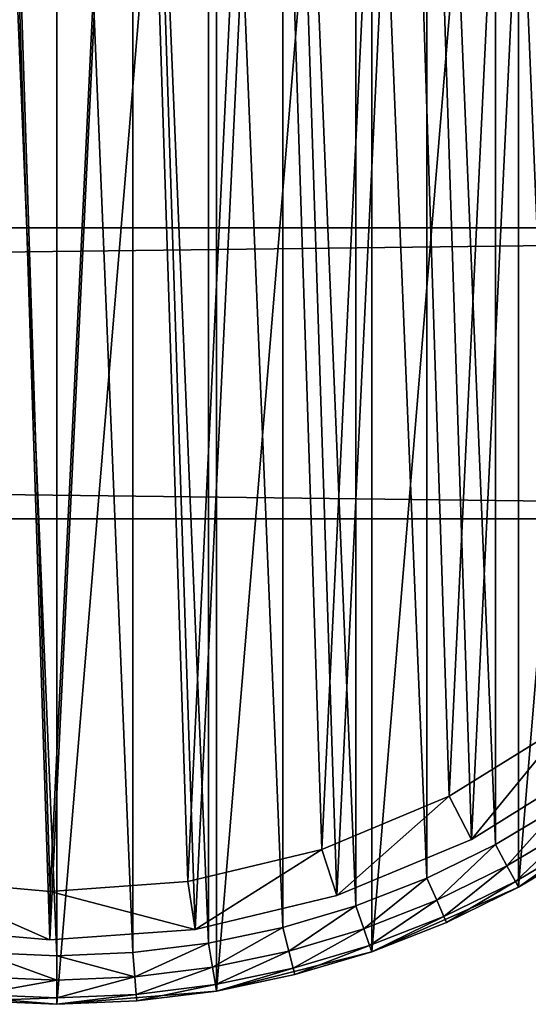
# Model space of a CAD drawing. Header units: millimetres. Extents: x 6 to 986, y -79 to 45.
# Tile 43 of 47: x 904 to 925, y -51 to -10. Entities that reach past the tile are written whole.
import ezdxf

# ---------------------------------------------------------------- set-up
doc = ezdxf.new("R2010")
doc.units = ezdxf.units.MM
doc.header["$LTSCALE"] = 25.4
doc.layers.get('0').update_dxf_attribs({"true_color": 0xff5454})

# ---------------------------------------------------------------- blocks, each defined once
blk = doc.blocks.new('PILLS-V-8262.STL')
at = {"color": 250, "true_color": 0x262626}
mesh = blk.add_polyface(dxfattribs=at)
corners = [(867.024, -1.131, 7.876), (865.937, -14.253, 7.876), (865.937, -7.647, 7.876), (867.024, -20.769, 7.876), (869.169, 5.118, 7.876), (869.169, -27.018, 7.876), (872.313, 10.928, 7.876), (872.313, -32.828, 7.876), (876.371, 16.141, 7.876), (876.371, -38.041, 7.876), (881.232, 20.616, 7.876), (881.232, -42.516, 7.876), (886.762, 24.229, 7.876), (886.762, -46.129, 7.876), (892.812, 26.883, 7.876), (892.812, -48.783, 7.876), (899.216, 28.504, 7.876), (899.216, -50.404, 7.876), (905.8, 29.05, 7.876), (905.8, -50.95, 7.876), (912.384, 28.504, 7.876), (912.384, -50.404, 7.876), (918.788, 26.883, 7.876), (918.788, -48.783, 7.876), (924.838, 24.229, 7.876), (924.838, -46.129, 7.876), (930.369, 20.616, 7.876), (930.369, -42.516, 7.876), (935.229, 16.141, 7.876), (935.229, -38.041, 7.876), (939.287, 10.928, 7.876), (939.287, -32.828, 7.876), (942.431, 5.118, 7.876), (942.431, -27.018, 7.876), (944.576, -1.131, 7.876), (944.576, -20.769, 7.876), (945.663, -7.647, 7.876), (945.663, -14.253, 7.876)]
mesh.append_faces([[corners[k] for k in face] for face in [(0, 1, 2), (35, 36, 37)]], dxfattribs={"vtx0": -1, "color": 250})
mesh.append_faces([[corners[k] for k in face] for face in [(1, 0, 3), (3, 4, 5), (5, 6, 7), (7, 8, 9), (9, 10, 11), (11, 12, 13), (13, 14, 15), (15, 16, 17), (17, 18, 19), (19, 20, 21), (21, 22, 23), (23, 24, 25), (25, 26, 27), (27, 28, 29), (29, 30, 31), (31, 32, 33), (33, 34, 35)]], dxfattribs={"vtx0": -1, "vtx1": -1, "color": 250})
mesh.append_faces([[corners[k] for k in face] for face in [(3, 0, 4), (5, 4, 6), (7, 6, 8), (9, 8, 10), (11, 10, 12), (13, 12, 14), (15, 14, 16), (17, 16, 18), (19, 18, 20), (21, 20, 22), (23, 22, 24), (25, 24, 26), (27, 26, 28), (29, 28, 30), (31, 30, 32), (33, 32, 34), (35, 34, 36)]], dxfattribs={"vtx0": -1, "vtx2": -1, "color": 250})
mesh = blk.add_polyface(dxfattribs=at)
corners = [(867.93, -14.088, 31.275), (867.93, -7.812, 31.275), (867.8, -10.95, 31.275), (868.318, -17.205, 31.275), (868.318, -4.695, 31.275), (868.963, -20.278, 31.275), (868.963, -1.622, 31.275), (869.859, -23.289, 31.275), (869.859, 1.389, 31.275), (871.001, -26.214, 31.275), (871.001, 4.314, 31.275), (872.38, -29.036, 31.275), (872.38, 7.136, 31.275), (873.988, -31.734, 31.275), (873.988, 9.834, 31.275), (875.813, -34.29, 31.275), (875.813, 12.39, 31.275), (877.842, -36.687, 31.275), (877.842, 14.787, 31.275), (880.063, -38.908, 31.275), (880.063, 17.008, 31.275), (882.46, -40.937, 31.275), (882.46, 19.037, 31.275), (885.016, -42.762, 31.275), (885.016, 20.862, 31.275), (887.714, -44.37, 31.275), (887.714, 22.47, 31.275), (890.536, -45.749, 31.275), (890.536, 23.849, 31.275), (893.461, -46.891, 31.275), (893.461, 24.991, 31.275), (896.472, -47.787, 31.275), (896.472, 25.887, 31.275), (899.545, -48.432, 31.275), (899.545, 26.532, 31.275), (902.662, -48.82, 31.275), (902.662, 26.92, 31.275), (905.8, -48.95, 31.275), (905.8, 27.05, 31.275), (908.938, -48.82, 31.275), (908.938, 26.92, 31.275), (912.055, -48.432, 31.275), (912.055, 26.532, 31.275), (915.128, -47.787, 31.275), (915.128, 25.887, 31.275), (918.139, -46.891, 31.275), (918.139, 24.991, 31.275), (921.064, -45.749, 31.275), (921.064, 23.849, 31.275), (923.886, -44.37, 31.275), (923.886, 22.47, 31.275), (926.584, -42.762, 31.275), (926.584, 20.862, 31.275), (929.14, -40.937, 31.275), (929.14, 19.037, 31.275), (931.537, -38.908, 31.275), (931.537, 17.008, 31.275), (933.758, -36.687, 31.275), (933.758, 14.787, 31.275), (935.787, -34.29, 31.275), (935.787, 12.39, 31.275), (937.612, -31.734, 31.275), (937.612, 9.834, 31.275), (939.22, -29.036, 31.275), (939.22, 7.136, 31.275), (940.599, -26.214, 31.275), (940.599, 4.314, 31.275), (941.741, -23.289, 31.275), (941.741, 1.389, 31.275), (942.637, -20.278, 31.275), (942.637, -1.622, 31.275), (943.282, -17.205, 31.275), (943.282, -4.695, 31.275), (943.67, -14.088, 31.275), (943.67, -7.812, 31.275), (943.8, -10.95, 31.275)]
mesh.append_faces([[corners[k] for k in face] for face in [(0, 1, 2), (74, 73, 75)]], dxfattribs={"vtx0": -1, "color": 250})
mesh.append_faces([[corners[k] for k in face] for face in [(1, 3, 4), (4, 5, 6), (6, 7, 8), (8, 9, 10), (10, 11, 12), (12, 13, 14), (14, 15, 16), (16, 17, 18), (18, 19, 20), (20, 21, 22), (22, 23, 24), (24, 25, 26), (26, 27, 28), (28, 29, 30), (30, 31, 32), (32, 33, 34), (34, 35, 36), (36, 37, 38), (38, 39, 40), (40, 41, 42), (42, 43, 44), (44, 45, 46), (46, 47, 48), (48, 49, 50), (50, 51, 52), (52, 53, 54), (54, 55, 56), (56, 57, 58), (58, 59, 60), (60, 61, 62), (62, 63, 64), (64, 65, 66), (66, 67, 68), (68, 69, 70), (70, 71, 72), (72, 73, 74)]], dxfattribs={"vtx0": -1, "vtx1": -1, "color": 250})
mesh.append_faces([[corners[k] for k in face] for face in [(1, 0, 3), (4, 3, 5), (6, 5, 7), (8, 7, 9), (10, 9, 11), (12, 11, 13), (14, 13, 15), (16, 15, 17), (18, 17, 19), (20, 19, 21), (22, 21, 23), (24, 23, 25), (26, 25, 27), (28, 27, 29), (30, 29, 31), (32, 31, 33), (34, 33, 35), (36, 35, 37), (38, 37, 39), (40, 39, 41), (42, 41, 43), (44, 43, 45), (46, 45, 47), (48, 47, 49), (50, 49, 51), (52, 51, 53), (54, 53, 55), (56, 55, 57), (58, 57, 59), (60, 59, 61), (62, 61, 63), (64, 63, 65), (66, 65, 67), (68, 67, 69), (70, 69, 71), (72, 71, 73)]], dxfattribs={"vtx0": -1, "vtx2": -1, "color": 250})
at = {"color": 7, "true_color": 0xffffff}
mesh = blk.add_polyface(dxfattribs=at)
corners = [(868.688, -15.163, 7.221), (869.264, -3.194, 7.221), (868.493, -9.155, 7.221), (869.845, -21.062, 7.221), (870.981, 2.566, 7.221), (871.932, -26.698, 7.221), (873.6, 7.976, 7.221), (874.897, -31.927, 7.221), (877.053, 12.896, 7.221), (878.662, -36.613, 7.221), (881.251, 17.199, 7.221), (883.13, -40.634, 7.221), (886.084, 20.772, 7.221), (888.186, -43.886, 7.221), (891.428, 23.524, 7.221), (893.697, -46.285, 7.221), (897.144, 25.383, 7.221), (899.522, -47.769, 7.221), (903.085, 26.301, 7.221), (905.509, -48.299, 7.221), (909.095, 26.254, 7.221), (911.504, -47.862, 7.221), (915.021, 25.244, 7.221), (917.351, -46.469, 7.221), (920.707, 23.296, 7.221), (922.899, -44.156, 7.221), (926.008, 20.461, 7.221), (928.005, -40.983, 7.221), (930.785, 16.813, 7.221), (930.349, -39.099, 7.221), (932.535, -37.032, 7.221), (934.915, 12.446, 7.221), (936.372, -32.406, 7.221), (938.29, 7.473, 7.221), (939.418, -27.224, 7.221), (940.825, 2.022, 7.221), (941.593, -21.62, 7.221), (942.452, -3.764, 7.221), (942.841, -15.741, 7.221), (943.13, -9.737, 7.221)]
mesh.append_faces([[corners[k] for k in face] for face in [(0, 1, 2), (37, 38, 39)]], dxfattribs={"vtx0": -1, "color": 7})
mesh.append_faces([[corners[k] for k in face] for face in [(1, 3, 4), (4, 5, 6), (6, 7, 8), (8, 9, 10), (10, 11, 12), (12, 13, 14), (14, 15, 16), (16, 17, 18), (18, 19, 20), (20, 21, 22), (22, 23, 24), (24, 25, 26), (26, 27, 28), (28, 30, 31), (31, 32, 33), (33, 34, 35), (35, 36, 37)]], dxfattribs={"vtx0": -1, "vtx1": -1, "color": 7})
mesh.append_faces([[corners[k] for k in face] for face in [(1, 0, 3), (4, 3, 5), (6, 5, 7), (8, 7, 9), (10, 9, 11), (12, 11, 13), (14, 13, 15), (16, 15, 17), (18, 17, 19), (20, 19, 21), (22, 21, 23), (24, 23, 25), (26, 25, 27), (28, 27, 29), (28, 29, 30), (31, 30, 32), (33, 32, 34), (35, 34, 36), (37, 36, 38)]], dxfattribs={"vtx0": -1, "vtx2": -1, "color": 7})
mesh = blk.add_polyface(dxfattribs=at)
corners = [(871.221, -3.61, 0.575), (870.676, -14.938, 0.575), (870.491, -9.252, 0.575), (871.77, -20.52, 0.575), (872.846, 1.842, 0.575), (873.746, -25.855, 0.575), (875.325, 6.963, 0.575), (876.552, -30.804, 0.575), (878.593, 11.62, 0.575), (880.116, -35.239, 0.575), (882.565, 15.692, 0.575), (884.344, -39.044, 0.575), (887.14, 19.074, 0.575), (889.129, -42.122, 0.575), (892.198, 21.678, 0.575), (894.345, -44.393, 0.575), (897.608, 23.438, 0.575), (899.858, -45.797, 0.575), (903.23, 24.306, 0.575), (905.525, -46.299, 0.575), (908.919, 24.262, 0.575), (911.199, -45.885, 0.575), (914.527, 23.306, 0.575), (916.733, -44.567, 0.575), (919.909, 21.462, 0.575), (921.984, -42.378, 0.575), (924.925, 18.779, 0.575), (926.815, -39.375, 0.575), (929.447, 15.327, 0.575), (929.035, -37.592, 0.575), (931.103, -35.636, 0.575), (933.356, 11.193, 0.575), (934.735, -31.257, 0.575), (936.551, 6.486, 0.575), (937.618, -26.353, 0.575), (938.949, 1.328, 0.575), (939.677, -21.049, 0.575), (940.49, -4.149, 0.575), (940.858, -15.484, 0.575), (941.131, -9.802, 0.575)]
mesh.append_faces([[corners[k] for k in face] for face in [(0, 1, 2), (38, 37, 39)]], dxfattribs={"vtx0": -1, "color": 7})
mesh.append_faces([[corners[k] for k in face] for face in [(1, 0, 3), (3, 4, 5), (5, 6, 7), (7, 8, 9), (9, 10, 11), (11, 12, 13), (13, 14, 15), (15, 16, 17), (17, 18, 19), (19, 20, 21), (21, 22, 23), (23, 24, 25), (25, 26, 27), (27, 28, 29), (29, 28, 30), (30, 31, 32), (32, 33, 34), (34, 35, 36), (36, 37, 38)]], dxfattribs={"vtx0": -1, "vtx1": -1, "color": 7})
mesh.append_faces([[corners[k] for k in face] for face in [(3, 0, 4), (5, 4, 6), (7, 6, 8), (9, 8, 10), (11, 10, 12), (13, 12, 14), (15, 14, 16), (17, 16, 18), (19, 18, 20), (21, 20, 22), (23, 22, 24), (25, 24, 26), (27, 26, 28), (30, 28, 31), (32, 31, 33), (34, 33, 35), (36, 35, 37)]], dxfattribs={"vtx0": -1, "vtx2": -1, "color": 7})
at = {"color": 250, "true_color": 0x262626}
mesh = blk.add_polyface(dxfattribs=at)
corners = [(5.8, -18.95, 41.276), (985.8, -18.95, 31.275), (5.8, -18.95, 31.275), (985.8, -18.95, 41.276)]
mesh.append_faces([[corners[k] for k in face] for face in [(0, 1, 2), (1, 0, 3)]], dxfattribs={"vtx0": -1, "color": 250})
mesh = blk.add_polyface(dxfattribs=at)
corners = [(985.8, -18.95, 31.275), (5.8, -30.95, 31.275), (5.8, -18.95, 31.275), (985.8, -30.95, 31.275)]
mesh.append_faces([[corners[k] for k in face] for face in [(0, 1, 2), (1, 0, 3)]], dxfattribs={"vtx0": -1, "color": 250})
mesh = blk.add_polyface(dxfattribs=at)
corners = [(985.8, -30.95, 41.276), (5.8, -18.95, 41.276), (5.8, -30.95, 41.276), (985.8, -18.95, 41.276)]
mesh.append_faces([[corners[k] for k in face] for face in [(0, 1, 2), (1, 0, 3)]], dxfattribs={"vtx0": -1, "color": 250})
mesh = blk.add_polyface(dxfattribs=at)
corners = [(985.8, -30.95, 41.276), (5.8, -30.95, 31.275), (985.8, -30.95, 31.275), (5.8, -30.95, 41.276)]
mesh.append_faces([[corners[k] for k in face] for face in [(0, 1, 2), (1, 0, 3)]], dxfattribs={"vtx0": -1, "color": 250})
at = {"color": 7, "true_color": 0xffffff}
mesh = blk.add_polyface(dxfattribs=at)
corners = [(926.815, -39.375, 0.575), (922.899, -44.156, 2.575), (921.984, -42.378, 0.575), (928.005, -40.983, 2.575)]
mesh.append_faces([[corners[k] for k in face] for face in [(0, 1, 2), (1, 0, 3)]], dxfattribs={"vtx0": -1, "color": 7})
mesh = blk.add_polyface(dxfattribs=at)
corners = [(928.005, -40.983, 7.221), (922.899, -44.156, 2.575), (928.005, -40.983, 2.575), (922.899, -44.156, 7.221)]
mesh.append_faces([[corners[k] for k in face] for face in [(0, 1, 2), (1, 0, 3)]], dxfattribs={"vtx0": -1, "color": 7})
mesh = blk.add_polyface(dxfattribs=at)
corners = [(921.984, -42.378, 0.575), (917.351, -46.469, 2.575), (916.733, -44.567, 0.575), (922.899, -44.156, 2.575)]
mesh.append_faces([[corners[k] for k in face] for face in [(0, 1, 2), (1, 0, 3)]], dxfattribs={"vtx0": -1, "color": 7})
at = {"color": 250, "true_color": 0x262626}
mesh = blk.add_polyface(dxfattribs=at)
corners = [(927.678, -44.437, 29.275), (924.838, -46.129, 7.876), (930.369, -42.516, 7.876)]
mesh.append_faces([[corners[k] for k in face] for face in [(0, 1, 2)]], dxfattribs={"color": 250})
mesh = blk.add_polyface(dxfattribs=at)
corners = [(924.362, -45.249, 31.008), (926.584, -42.762, 31.275), (923.886, -44.37, 31.275), (927.131, -43.599, 31.008)]
mesh.append_faces([[corners[k] for k in face] for face in [(0, 1, 2), (1, 0, 3)]], dxfattribs={"vtx0": -1, "color": 250})
mesh = blk.add_polyface(dxfattribs=at)
corners = [(924.71, -45.893, 30.275), (927.131, -43.599, 31.008), (924.362, -45.249, 31.008), (927.531, -44.212, 30.275)]
mesh.append_faces([[corners[k] for k in face] for face in [(0, 1, 2), (1, 0, 3)]], dxfattribs={"vtx0": -1, "color": 250})
at = {"color": 7, "true_color": 0xffffff}
mesh = blk.add_polyface(dxfattribs=at)
corners = [(922.899, -44.156, 7.221), (917.351, -46.469, 2.575), (922.899, -44.156, 2.575), (917.351, -46.469, 7.221)]
mesh.append_faces([[corners[k] for k in face] for face in [(0, 1, 2), (1, 0, 3)]], dxfattribs={"vtx0": -1, "color": 7})
at = {"color": 250, "true_color": 0x262626}
mesh = blk.add_polyface(dxfattribs=at)
corners = [(927.531, -44.212, 30.275), (924.838, -46.129, 29.275), (927.678, -44.437, 29.275), (924.71, -45.893, 30.275)]
mesh.append_faces([[corners[k] for k in face] for face in [(0, 1, 2), (1, 0, 3)]], dxfattribs={"vtx0": -1, "color": 250})
at = {"color": 7, "true_color": 0xffffff}
mesh = blk.add_polyface(dxfattribs=at)
corners = [(916.733, -44.567, 0.575), (911.504, -47.862, 2.575), (911.199, -45.885, 0.575), (917.351, -46.469, 2.575)]
mesh.append_faces([[corners[k] for k in face] for face in [(0, 1, 2), (1, 0, 3)]], dxfattribs={"vtx0": -1, "color": 7})
at = {"color": 250, "true_color": 0x262626}
mesh = blk.add_polyface(dxfattribs=at)
corners = [(921.466, -46.665, 31.008), (923.886, -44.37, 31.275), (921.064, -45.749, 31.275), (924.362, -45.249, 31.008)]
mesh.append_faces([[corners[k] for k in face] for face in [(0, 1, 2), (1, 0, 3)]], dxfattribs={"vtx0": -1, "color": 250})
mesh = blk.add_polyface(dxfattribs=at)
corners = [(924.838, -46.129, 29.275), (924.838, -46.129, 7.876), (927.678, -44.437, 29.275)]
mesh.append_faces([[corners[k] for k in face] for face in [(0, 1, 2)]], dxfattribs={"color": 250})
mesh = blk.add_polyface(dxfattribs=at)
corners = [(921.76, -47.336, 30.275), (924.362, -45.249, 31.008), (921.466, -46.665, 31.008), (924.71, -45.893, 30.275)]
mesh.append_faces([[corners[k] for k in face] for face in [(0, 1, 2), (1, 0, 3)]], dxfattribs={"vtx0": -1, "color": 250})
at = {"color": 7, "true_color": 0xffffff}
mesh = blk.add_polyface(dxfattribs=at)
corners = [(899.858, -45.797, 0.575), (905.509, -48.299, 2.575), (899.522, -47.769, 2.575), (905.525, -46.299, 0.575)]
mesh.append_faces([[corners[k] for k in face] for face in [(0, 1, 2), (1, 0, 3)]], dxfattribs={"vtx0": -1, "color": 7})
at = {"color": 250, "true_color": 0x262626}
mesh = blk.add_polyface(dxfattribs=at)
corners = [(918.463, -47.837, 31.008), (921.064, -45.749, 31.275), (918.139, -46.891, 31.275), (921.466, -46.665, 31.008)]
mesh.append_faces([[corners[k] for k in face] for face in [(0, 1, 2), (1, 0, 3)]], dxfattribs={"vtx0": -1, "color": 250})
at = {"color": 7, "true_color": 0xffffff}
mesh = blk.add_polyface(dxfattribs=at)
corners = [(911.504, -47.862, 2.575), (905.525, -46.299, 0.575), (911.199, -45.885, 0.575), (905.509, -48.299, 2.575)]
mesh.append_faces([[corners[k] for k in face] for face in [(0, 1, 2), (1, 0, 3)]], dxfattribs={"vtx0": -1, "color": 7})
at = {"color": 250, "true_color": 0x262626}
mesh = blk.add_polyface(dxfattribs=at)
corners = [(921.868, -47.581, 29.275), (918.788, -48.783, 7.876), (924.838, -46.129, 7.876)]
mesh.append_faces([[corners[k] for k in face] for face in [(0, 1, 2)]], dxfattribs={"color": 250})
mesh = blk.add_polyface(dxfattribs=at)
corners = [(924.71, -45.893, 30.275), (921.868, -47.581, 29.275), (924.838, -46.129, 29.275), (921.76, -47.336, 30.275)]
mesh.append_faces([[corners[k] for k in face] for face in [(0, 1, 2), (1, 0, 3)]], dxfattribs={"vtx0": -1, "color": 250})
mesh = blk.add_polyface(dxfattribs=at)
corners = [(921.868, -47.581, 29.275), (924.838, -46.129, 7.876), (924.838, -46.129, 29.275)]
mesh.append_faces([[corners[k] for k in face] for face in [(0, 1, 2)]], dxfattribs={"color": 250})
at = {"color": 7, "true_color": 0xffffff}
mesh = blk.add_polyface(dxfattribs=at)
corners = [(917.351, -46.469, 7.221), (911.504, -47.862, 2.575), (917.351, -46.469, 2.575), (911.504, -47.862, 7.221)]
mesh.append_faces([[corners[k] for k in face] for face in [(0, 1, 2), (1, 0, 3)]], dxfattribs={"vtx0": -1, "color": 7})
at = {"color": 250, "true_color": 0x262626}
mesh = blk.add_polyface(dxfattribs=at)
corners = [(915.374, -48.757, 31.008), (918.139, -46.891, 31.275), (915.128, -47.787, 31.275), (918.463, -47.837, 31.008)]
mesh.append_faces([[corners[k] for k in face] for face in [(0, 1, 2), (1, 0, 3)]], dxfattribs={"vtx0": -1, "color": 250})
mesh = blk.add_polyface(dxfattribs=at)
corners = [(918.701, -48.529, 30.275), (921.466, -46.665, 31.008), (918.463, -47.837, 31.008), (921.76, -47.336, 30.275)]
mesh.append_faces([[corners[k] for k in face] for face in [(0, 1, 2), (1, 0, 3)]], dxfattribs={"vtx0": -1, "color": 250})
mesh = blk.add_polyface(dxfattribs=at)
corners = [(921.76, -47.336, 30.275), (918.788, -48.783, 29.275), (921.868, -47.581, 29.275), (918.701, -48.529, 30.275)]
mesh.append_faces([[corners[k] for k in face] for face in [(0, 1, 2), (1, 0, 3)]], dxfattribs={"vtx0": -1, "color": 250})
at = {"color": 7, "true_color": 0xffffff}
mesh = blk.add_polyface(dxfattribs=at)
corners = [(905.509, -48.299, 7.221), (899.522, -47.769, 2.575), (905.509, -48.299, 2.575), (899.522, -47.769, 7.221)]
mesh.append_faces([[corners[k] for k in face] for face in [(0, 1, 2), (1, 0, 3)]], dxfattribs={"vtx0": -1, "color": 7})
mesh = blk.add_polyface(dxfattribs=at)
corners = [(911.504, -47.862, 7.221), (905.509, -48.299, 2.575), (911.504, -47.862, 2.575), (905.509, -48.299, 7.221)]
mesh.append_faces([[corners[k] for k in face] for face in [(0, 1, 2), (1, 0, 3)]], dxfattribs={"vtx0": -1, "color": 7})
at = {"color": 250, "true_color": 0x262626}
mesh = blk.add_polyface(dxfattribs=at)
corners = [(912.219, -49.418, 31.008), (915.128, -47.787, 31.275), (912.055, -48.432, 31.275), (915.374, -48.757, 31.008)]
mesh.append_faces([[corners[k] for k in face] for face in [(0, 1, 2), (1, 0, 3)]], dxfattribs={"vtx0": -1, "color": 250})
mesh = blk.add_polyface(dxfattribs=at)
corners = [(915.554, -49.466, 30.275), (918.463, -47.837, 31.008), (915.374, -48.757, 31.008), (918.701, -48.529, 30.275)]
mesh.append_faces([[corners[k] for k in face] for face in [(0, 1, 2), (1, 0, 3)]], dxfattribs={"vtx0": -1, "color": 250})
mesh = blk.add_polyface(dxfattribs=at)
corners = [(918.788, -48.783, 29.275), (918.788, -48.783, 7.876), (921.868, -47.581, 29.275)]
mesh.append_faces([[corners[k] for k in face] for face in [(0, 1, 2)]], dxfattribs={"color": 250})
mesh = blk.add_polyface(dxfattribs=at)
corners = [(909.021, -49.817, 31.008), (912.055, -48.432, 31.275), (908.938, -48.82, 31.275), (912.219, -49.418, 31.008)]
mesh.append_faces([[corners[k] for k in face] for face in [(0, 1, 2), (1, 0, 3)]], dxfattribs={"vtx0": -1, "color": 250})
mesh = blk.add_polyface(dxfattribs=at)
corners = [(918.701, -48.529, 30.275), (915.619, -49.726, 29.275), (918.788, -48.783, 29.275), (915.554, -49.466, 30.275)]
mesh.append_faces([[corners[k] for k in face] for face in [(0, 1, 2), (1, 0, 3)]], dxfattribs={"vtx0": -1, "color": 250})
mesh = blk.add_polyface(dxfattribs=at)
corners = [(905.8, -49.95, 31.008), (902.662, -48.82, 31.275), (902.579, -49.817, 31.008), (905.8, -48.95, 31.275)]
mesh.append_faces([[corners[k] for k in face] for face in [(0, 1, 2), (1, 0, 3)]], dxfattribs={"vtx0": -1, "color": 250})
mesh = blk.add_polyface(dxfattribs=at)
corners = [(909.021, -49.817, 31.008), (905.8, -48.95, 31.275), (905.8, -49.95, 31.008), (908.938, -48.82, 31.275)]
mesh.append_faces([[corners[k] for k in face] for face in [(0, 1, 2), (1, 0, 3)]], dxfattribs={"vtx0": -1, "color": 250})
mesh = blk.add_polyface(dxfattribs=at)
corners = [(912.34, -50.14, 30.275), (915.374, -48.757, 31.008), (912.219, -49.418, 31.008), (915.554, -49.466, 30.275)]
mesh.append_faces([[corners[k] for k in face] for face in [(0, 1, 2), (1, 0, 3)]], dxfattribs={"vtx0": -1, "color": 250})
mesh = blk.add_polyface(dxfattribs=at)
corners = [(915.619, -49.726, 29.275), (912.384, -50.404, 7.876), (918.788, -48.783, 7.876)]
mesh.append_faces([[corners[k] for k in face] for face in [(0, 1, 2)]], dxfattribs={"color": 250})
mesh = blk.add_polyface(dxfattribs=at)
corners = [(915.619, -49.726, 29.275), (918.788, -48.783, 7.876), (918.788, -48.783, 29.275)]
mesh.append_faces([[corners[k] for k in face] for face in [(0, 1, 2)]], dxfattribs={"color": 250})
mesh = blk.add_polyface(dxfattribs=at)
corners = [(909.081, -50.546, 30.275), (912.219, -49.418, 31.008), (909.021, -49.817, 31.008), (912.34, -50.14, 30.275)]
mesh.append_faces([[corners[k] for k in face] for face in [(0, 1, 2), (1, 0, 3)]], dxfattribs={"vtx0": -1, "color": 250})
mesh = blk.add_polyface(dxfattribs=at)
corners = [(915.554, -49.466, 30.275), (912.384, -50.404, 29.275), (915.619, -49.726, 29.275), (912.34, -50.14, 30.275)]
mesh.append_faces([[corners[k] for k in face] for face in [(0, 1, 2), (1, 0, 3)]], dxfattribs={"vtx0": -1, "color": 250})
mesh = blk.add_polyface(dxfattribs=at)
corners = [(905.8, -49.95, 31.008), (902.519, -50.546, 30.275), (905.8, -50.682, 30.275), (902.579, -49.817, 31.008)]
mesh.append_faces([[corners[k] for k in face] for face in [(0, 1, 2), (1, 0, 3)]], dxfattribs={"vtx0": -1, "color": 250})
mesh = blk.add_polyface(dxfattribs=at)
corners = [(909.021, -49.817, 31.008), (905.8, -50.682, 30.275), (909.081, -50.546, 30.275), (905.8, -49.95, 31.008)]
mesh.append_faces([[corners[k] for k in face] for face in [(0, 1, 2), (1, 0, 3)]], dxfattribs={"vtx0": -1, "color": 250})
mesh = blk.add_polyface(dxfattribs=at)
corners = [(912.384, -50.404, 29.275), (912.384, -50.404, 7.876), (915.619, -49.726, 29.275)]
mesh.append_faces([[corners[k] for k in face] for face in [(0, 1, 2)]], dxfattribs={"color": 250})
mesh = blk.add_polyface(dxfattribs=at)
corners = [(912.34, -50.14, 30.275), (909.103, -50.813, 29.275), (912.384, -50.404, 29.275), (909.081, -50.546, 30.275)]
mesh.append_faces([[corners[k] for k in face] for face in [(0, 1, 2), (1, 0, 3)]], dxfattribs={"vtx0": -1, "color": 250})
mesh = blk.add_polyface(dxfattribs=at)
corners = [(902.497, -50.813, 29.275), (899.216, -50.404, 7.876), (905.8, -50.95, 7.876)]
mesh.append_faces([[corners[k] for k in face] for face in [(0, 1, 2)]], dxfattribs={"color": 250})
mesh = blk.add_polyface(dxfattribs=at)
corners = [(905.8, -50.682, 30.275), (902.497, -50.813, 29.275), (905.8, -50.95, 29.275), (902.519, -50.546, 30.275)]
mesh.append_faces([[corners[k] for k in face] for face in [(0, 1, 2), (1, 0, 3)]], dxfattribs={"vtx0": -1, "color": 250})
mesh = blk.add_polyface(dxfattribs=at)
corners = [(909.103, -50.813, 29.275), (905.8, -50.95, 7.876), (912.384, -50.404, 7.876)]
mesh.append_faces([[corners[k] for k in face] for face in [(0, 1, 2)]], dxfattribs={"color": 250})
mesh = blk.add_polyface(dxfattribs=at)
corners = [(909.081, -50.546, 30.275), (905.8, -50.95, 29.275), (909.103, -50.813, 29.275), (905.8, -50.682, 30.275)]
mesh.append_faces([[corners[k] for k in face] for face in [(0, 1, 2), (1, 0, 3)]], dxfattribs={"vtx0": -1, "color": 250})
mesh = blk.add_polyface(dxfattribs=at)
corners = [(909.103, -50.813, 29.275), (912.384, -50.404, 7.876), (912.384, -50.404, 29.275)]
mesh.append_faces([[corners[k] for k in face] for face in [(0, 1, 2)]], dxfattribs={"color": 250})
mesh = blk.add_polyface(dxfattribs=at)
corners = [(902.497, -50.813, 29.275), (905.8, -50.95, 7.876), (905.8, -50.95, 29.275)]
mesh.append_faces([[corners[k] for k in face] for face in [(0, 1, 2)]], dxfattribs={"color": 250})
mesh = blk.add_polyface(dxfattribs=at)
corners = [(905.8, -50.95, 29.275), (905.8, -50.95, 7.876), (909.103, -50.813, 29.275)]
mesh.append_faces([[corners[k] for k in face] for face in [(0, 1, 2)]], dxfattribs={"color": 250})

msp = doc.modelspace()

# ---------------------------------------------------------------- block references
at = {"color": 0}
msp.add_blockref('PILLS-V-8262.STL', (0, 0), dxfattribs=at)

doc.saveas('drawing.dxf')
